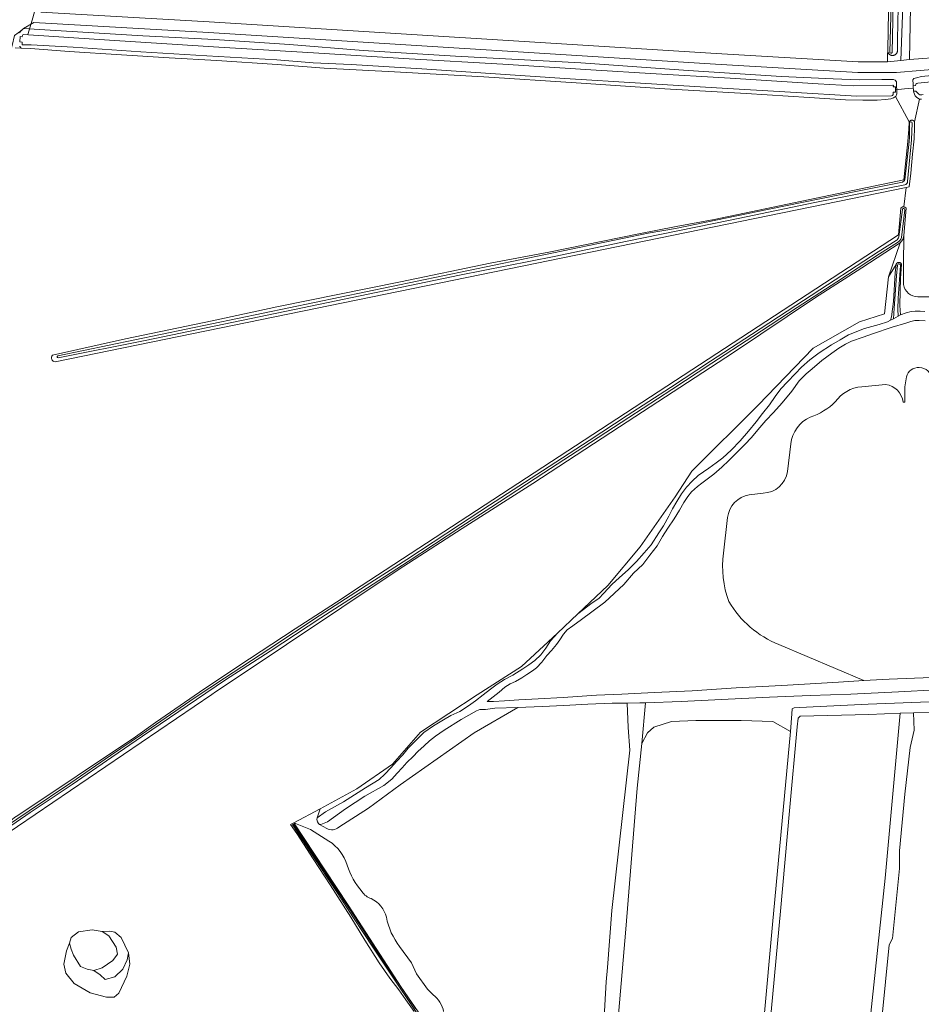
# Model space of a CAD drawing. Header units: metres. Extents: x 200031 to 204075, y 460125 to 464703.
# Tile 51 of 178: x 201356 to 201652, y 463175 to 463498. Entities that reach past the tile are written whole.
import ezdxf

# ---------------------------------------------------------------- set-up
doc = ezdxf.new("R2010")
doc.units = ezdxf.units.M
doc.header["$LTSCALE"] = 2
for name, color, linetype, lineweight in [('B-WE-GR-GRAS-GV', 253, 'Continuous', 13), ('B-WE-GR-STRUIK-GV', 253, 'Continuous', 13), ('B-WE-KW-KUNSTWERK_DUIKER-G', 253, 'Continuous', 18), ('B-WE-OG-WATER_GREPPEL-GV', 253, 'Continuous', 18), ('B-WE-OG-WATER_MEER-GV', 253, 'Continuous', 18), ('B-WE-OG-WATER_SLOOT-GV', 253, 'Continuous', 18), ('B-WE-VH-VERHARDING_BEDRIJFSVLOERPLAAT-GV', 253, 'Continuous', 18)]:
    doc.layers.add(name, color=color, linetype=linetype, lineweight=lineweight)

msp = doc.modelspace()

# ---------------------------------------------------------------- linework, layer by layer
at = {"layer": 'B-WE-GR-GRAS-GV', "flags": 128}
for points in [[(201643.484, 463536.55), (201645.244, 463530.733), (201645.617, 463527.694), (201645.898, 463523.56), (201645.999, 463517.088), (201645.729, 463507.571), (201645.317, 463496.31), (201644.867, 463484.391), (201647.622, 463484.676), (201648.681, 463536.005), (201659.396, 463560.214), (201681.489, 463616.041), (201682.415, 463617.099), (201680.148, 463615.231), (201677.396, 463613.442), (201672.758, 463602.041), (201664.708, 463582.647), (201655.81, 463562.834), (201645.802, 463538.869)], [(201779.12, 463498.037), (201784.809, 463502.799), (201801.013, 463569.747), (201795.09, 463571.12), (201779.155, 463574.862), (201748.495, 463582.058), (201748.474, 463581.97), (201747.106, 463582.307), (201744.857, 463585.482), (201737.51, 463605.33), (201686.273, 463617.184), (201684.722, 463617.543), (201682.415, 463617.099), (201681.489, 463616.041), (201659.396, 463560.214), (201648.681, 463536.005), (201647.622, 463484.676), (201659.396, 463485.602), (201742.872, 463494.333)], [(201589.318, 463356.803), (201592.202, 463359.853), (201594.982, 463363.005), (201597.507, 463366.097), (201599.561, 463368.83), (201601.781, 463371.641), (201603.715, 463374.342), (201605.562, 463376.838), (201607.685, 463379.198), (201610.194, 463381.823), (201612.31, 463383.969), (201615.087, 463386.376), (201618.086, 463388.611), (201622.17, 463391.32), (201624.974, 463392.87), (201627.724, 463394.591), (201632.886, 463396.581), (201637.77, 463397.95), (201640.492, 463398.761), (201641.455, 463399.31), (201641.783, 463400.445), (201642.456, 463405.453), (201642.989, 463414.811), (201643.317, 463417.581), (201640.758, 463413.498), (201639.471, 463401.43), (201631.264, 463398.856), (201616.139, 463390.167), (201598.118, 463371.502), (201576.396, 463349.941), (201570.925, 463341.574), (201559.447, 463325.155), (201548.881, 463312.45), (201539.077, 463303.213), (201543.776, 463306.805), (201545.932, 463308.281), (201547.58, 463310.035), (201550.193, 463312.774), (201552.753, 463315.077), (201555.528, 463317.622), (201558.263, 463320.351), (201560.808, 463323.142), (201563.05, 463325.845), (201565.645, 463329.707), (201567.098, 463331.983), (201568.867, 463335.162), (201570.092, 463337.573), (201571.518, 463340.008), (201573.026, 463342.466), (201574.673, 463344.671), (201576.486, 463346.603), (201578.472, 463348.503), (201581.954, 463350.866), (201584.365, 463352.631), (201586.567, 463354.331)], [(201532.414, 463296.936), (201529.411, 463294.107), (201520.632, 463285.999), (201506.08, 463276.729), (201487.55, 463264.479), (201478.429, 463254.056), (201466.703, 463245.978), (201454.751, 463239.399), (201453.717, 463236.41), (201456.454, 463238.384), (201462.364, 463241.707), (201469.541, 463246.278), (201474.039, 463249.036), (201475.849, 463250.763), (201477.833, 463252.817), (201479.745, 463254.937), (201481.792, 463257.055), (201483.585, 463259.222), (201485.792, 463261.577), (201488.686, 463264.364), (201491.818, 463266.614), (201495.049, 463268.532), (201497.548, 463269.922), (201500.407, 463271.283), (201503.258, 463273.126), (201505.576, 463274.71), (201508.125, 463276.685), (201510.482, 463278.604), (201512.685, 463280.204), (201515.042, 463281.696), (201517.773, 463283.133), (201521.046, 463285.221), (201523.016, 463286.531), (201524.975, 463287.988), (201526.96, 463289.852), (201528.64, 463292.013), (201530.178, 463294.335)], [(201372.666, 463195.415), (201373.253, 463197.323), (201375.567, 463199.116), (201380.053, 463199.73), (201383.358, 463199.258), (201385.883, 463199.382), (201387.54, 463199.051), (201389.566, 463197.273), (201391.986, 463192.209), (201392.364, 463188.581), (201391.457, 463184.575), (201388.81, 463179.058), (201387.297, 463177.773), (201384.801, 463177.773), (201379.431, 463179.134), (201374.137, 463182.232), (201371.49, 463185.558), (201370.809, 463188.506), (201371.639, 463192.902)], [(201372.666, 463195.415), (201371.639, 463192.902), (201370.809, 463188.506), (201371.49, 463185.558), (201374.137, 463182.232), (201379.431, 463179.134), (201384.801, 463177.773), (201387.297, 463177.773), (201388.81, 463179.058), (201391.457, 463184.575), (201392.364, 463188.581), (201391.986, 463192.209), (201391.578, 463189.951), (201390.139, 463186.876), (201387.509, 463184.447), (201384.383, 463183.554), (201382.646, 463185.042), (201380.619, 463186.517), (201378.447, 463186.895), (201376.275, 463187.791), (201373.961, 463191.519), (201373.159, 463193.454)]]:
    msp.add_lwpolyline(points, close=True, dxfattribs=at)
for points in [[(201644.054, 463504.259), (201643.895, 463497.518), (201643.784, 463490.17), (201643.705, 463487.417), (201643.697, 463487.356), (201643.684, 463487.277), (201643.667, 463487.199), (201643.646, 463487.122), (201643.621, 463487.046), (201643.592, 463486.972), (201643.56, 463486.899), (201643.524, 463486.828), (201643.484, 463486.758), (201643.442, 463486.691), (201643.395, 463486.626), (201643.346, 463486.563), (201643.293, 463486.503), (201643.238, 463486.445), (201643.18, 463486.391), (201643.119, 463486.339), (201643.055, 463486.29), (201642.989, 463486.245), (201642.921, 463486.203), (201642.851, 463486.165), (201642.78, 463486.13), (201642.706, 463486.099), (201642.631, 463486.071), (201642.555, 463486.047), (201642.478, 463486.027), (201642.399, 463486.011), (201642.32, 463485.999), (201642.241, 463485.991), (201642.161, 463485.987), (201642.081, 463485.987), (201642.002, 463485.99), (201641.922, 463485.998), (201641.843, 463486.01), (201641.765, 463486.026), (201641.687, 463486.045), (201641.611, 463486.069), (201641.536, 463486.096), (201641.462, 463486.127), (201641.39, 463486.162), (201641.32, 463486.2), (201641.252, 463486.242), (201641.186, 463486.287), (201641.122, 463486.335), (201641.061, 463486.387), (201641.003, 463486.441), (201640.947, 463486.498), (201640.894, 463486.558), (201640.845, 463486.621), (201640.798, 463486.686), (201640.755, 463486.753), (201640.715, 463486.822), (201640.679, 463486.893), (201640.646, 463486.966), (201640.617, 463487.041), (201640.592, 463487.116), (201640.571, 463487.193), (201640.553, 463487.271), (201640.54, 463487.35), (201640.53, 463487.429), (201640.508, 463486.371), (201640.459, 463483.935), (201644.867, 463484.391), (201645.317, 463496.31), (201645.729, 463507.571)], [(201363.284, 463500.118), (201418.361, 463496.979), (201584.387, 463486.66), (201630.821, 463483.882), (201639.949, 463483.882), (201640.459, 463483.935), (201640.508, 463486.371), (201640.53, 463487.429), (201640.684, 463494.725), (201640.894, 463504.781)], [(201658.961, 463481.682), (201643.409, 463480.413), (201630.717, 463480.413), (201584.176, 463483.197), (201418.155, 463493.516), (201360.97, 463496.775), (201357.641, 463494.792), (201364.609, 463494.379), (201396.683, 463492.449), (201420.08, 463491.232), (201444.702, 463489.534), (201468.855, 463487.629), (201498.999, 463485.791), (201540.05, 463483.62), (201575.154, 463481.037), (201605.804, 463479.165), (201622.691, 463478.3), (201631.33, 463478.026), (201638.609, 463478.148), (201641.165, 463478.177), (201642.407, 463478.166), (201642.983, 463477.891), (201643.388, 463477.415), (201643.463, 463476.509), (201643.5, 463474.153), (201643.546, 463473.393), (201643.14, 463472.569), (201643.083, 463472.531), (201647.574, 463464.229), (201647.575, 463464.245), (201647.578, 463464.251), (201647.606, 463464.306), (201647.636, 463464.36), (201647.671, 463464.411), (201647.708, 463464.46), (201647.749, 463464.507), (201647.793, 463464.551), (201647.839, 463464.592), (201647.888, 463464.629), (201647.939, 463464.664), (201647.993, 463464.695), (201648.048, 463464.723), (201648.105, 463464.747), (201648.163, 463464.767), (201648.223, 463464.784), (201648.283, 463464.796), (201648.345, 463464.805), (201648.406, 463464.81), (201648.468, 463464.811), (201648.53, 463464.807), (201648.591, 463464.8), (201648.652, 463464.789), (201648.712, 463464.774), (201648.771, 463464.755), (201648.828, 463464.732), (201648.884, 463464.706), (201648.938, 463464.676), (201648.99, 463464.642), (201649.04, 463464.606), (201649.087, 463464.566), (201649.132, 463464.523), (201649.174, 463464.477), (201649.213, 463464.429), (201649.248, 463464.379), (201649.28, 463464.326), (201649.309, 463464.271), (201650.922, 463471.702), (201650.356, 463472.022), (201649.94, 463472.31), (201649.557, 463472.767), (201649.058, 463473.919), (201649.024, 463474.297), (201648.862, 463476.094), (201648.813, 463476.641), (201648.734, 463478.017), (201649.139, 463478.452), (201649.905, 463478.724), (201651.591, 463479.164)], [(201356.295, 463493.432), (201356.364, 463493.541), (201356.436, 463493.648), (201356.511, 463493.752), (201356.589, 463493.854), (201356.671, 463493.954), (201356.756, 463494.051), (201356.843, 463494.145), (201356.934, 463494.236), (201357.012, 463494.31), (201354.682, 463492.526)], [(201354.889, 463488.536), (201356.833, 463488.42), (201356.824, 463488.429), (201356.737, 463488.524), (201356.653, 463488.622), (201356.572, 463488.722), (201356.494, 463488.824), (201356.42, 463488.929), (201356.348, 463489.036)], [(201367.108, 463387.866), (201390.952, 463393.252), (201419.399, 463399.099), (201440.588, 463403.713), (201481.054, 463411.933), (201510.359, 463417.999), (201529.568, 463421.598), (201559.082, 463427.612), (201571.329, 463430.009), (201583.673, 463432.348), (201645.83, 463445.277), (201647.131, 463457.822), (201647.394, 463461.88), (201647.574, 463464.229), (201643.083, 463472.531), (201642.447, 463472.108), (201641.592, 463471.815), (201639.839, 463471.542), (201637.073, 463471.377), (201632.355, 463471.346), (201626.702, 463471.521), (201614.782, 463472.217), (201594.154, 463473.525), (201567.537, 463475.021), (201538.574, 463477.013), (201508.358, 463478.959), (201479.018, 463480.619), (201456.027, 463481.826), (201440.673, 463483.082), (201420.921, 463484.299), (201405.333, 463485.275), (201389.65, 463486.211), (201372.536, 463487.267), (201359.926, 463488.235), (201356.833, 463488.42), (201354.889, 463488.536)], [(201651.615, 463471.735), (201650.922, 463471.702), (201649.309, 463464.271), (201649.326, 463462.434), (201649.141, 463458.757), (201648.692, 463453.704), (201648.088, 463447.498), (201647.571, 463443.015), (201646.528, 463442.801), (201645.76, 463436.414)], [(201355.729, 463237.187), (201394.317, 463263.006), (201400.821, 463267.625), (201415.207, 463277.618), (201427.768, 463286.011), (201446.579, 463298.362), (201461.576, 463308.008), (201465.303, 463310.501), (201644.051, 463427.25), (201644.798, 463436.012), (201645.377, 463436.45), (201645.76, 463436.414), (201646.528, 463442.801), (201367.931, 463385.718)], [(201645.76, 463436.414), (201646.143, 463436.377), (201646.62, 463435.972), (201645.864, 463427.095), (201645.691, 463417.572), (201645.686, 463413.227), (201645.714, 463411.002)], [(201645.714, 463411.002), (201645.686, 463413.227), (201645.691, 463417.572), (201645.864, 463427.095), (201645.538, 463425.736), (201644.567, 463424.633), (201640.758, 463413.498), (201643.317, 463417.581), (201643.332, 463417.639), (201643.351, 463417.696), (201643.374, 463417.751), (201643.4, 463417.805), (201643.43, 463417.857), (201643.464, 463417.906), (201643.501, 463417.954), (201643.54, 463417.999), (201643.583, 463418.041), (201643.628, 463418.08), (201643.676, 463418.116), (201643.726, 463418.149), (201643.779, 463418.178), (201643.833, 463418.204), (201643.888, 463418.226), (201643.945, 463418.245), (201644.004, 463418.259), (201644.063, 463418.27), (201644.122, 463418.277), (201644.182, 463418.279), (201644.242, 463418.278), (201644.302, 463418.273), (201644.361, 463418.264), (201644.419, 463418.25), (201644.477, 463418.233), (201644.533, 463418.213), (201644.588, 463418.188), (201644.641, 463418.16), (201644.692, 463418.128), (201644.74, 463418.093), (201644.787, 463418.055), (201644.83, 463418.014), (201644.871, 463417.97), (201644.909, 463417.924), (201644.944, 463417.875), (201644.975, 463417.824), (201645.003, 463417.771), (201645.027, 463417.716), (201645.047, 463417.659), (201645.064, 463417.602), (201645.077, 463417.543), (201645.077, 463417.54), (201644.716, 463413.078), (201644.586, 463408.88), (201644.477, 463404.145), (201644.726, 463401.075), (201646.529, 463401.728), (201648.206, 463402.165), (201649.478, 463402.321), (201651.124, 463402.322), (201652.694, 463402.194)], [(201485.538, 463173.105), (201482.817, 463176.907), (201480.507, 463180.12), (201477.506, 463183.93), (201474.022, 463189.01), (201469.32, 463196.417), (201464.784, 463203.907), (201458.01, 463214.527), (201452.397, 463222.991), (201447.072, 463231.318), (201445.058, 463234.216), (201446.08, 463234.763), (201454.751, 463239.399), (201466.703, 463245.978), (201478.429, 463254.056), (201487.55, 463264.479), (201506.08, 463276.729), (201520.632, 463285.999), (201529.411, 463294.107), (201532.414, 463296.936), (201539.077, 463303.213), (201548.881, 463312.45), (201559.447, 463325.155), (201570.925, 463341.574), (201576.396, 463349.941), (201598.118, 463371.502), (201616.139, 463390.167), (201631.264, 463398.856), (201639.471, 463401.43), (201640.758, 463413.498), (201644.567, 463424.633), (201632.091, 463416.504), (201616.618, 463406.54), (201590.024, 463388.747), (201552.695, 463364.471), (201524.36, 463345.902), (201501.247, 463331.201), (201480.253, 463317.637), (201425.271, 463280.895), (201420.479, 463277.642), (201419.211, 463276.781), (201280.375, 463182.521)], [(201660.721, 463406.966), (201650.403, 463406.966)], [(201650.403, 463406.966), (201660.721, 463406.966)], [(201652.83, 463399.096), (201650.789, 463399.255), (201649.462, 463399.209), (201648.101, 463398.918), (201646.444, 463398.351), (201641.956, 463397.017), (201635.527, 463394.845), (201632.517, 463393.778), (201628.718, 463392.503), (201626.691, 463391.459), (201624.546, 463390.169), (201622.186, 463388.59), (201618.945, 463386.145), (201615.848, 463383.45), (201613.884, 463381.796), (201611.598, 463379.453), (201609.195, 463376.074), (201605.926, 463372.249), (201603.103, 463369.148), (201600.668, 463366.461), (201598.029, 463363.409), (201595.896, 463360.96), (201593.804, 463358.683), (201591.278, 463356.158), (201588.531, 463353.43), (201586.212, 463351.277), (201583.647, 463348.973), (201581.837, 463347.58), (201579.688, 463345.978), (201578.227, 463344.865), (201576.277, 463343.11), (201575.074, 463341.677), (201573.816, 463339.644), (201572.35, 463337.103), (201570.612, 463334.276), (201568.589, 463331.275), (201566.85, 463328.513), (201565.07, 463325.501), (201562.697, 463322.377), (201560.316, 463319.415), (201557.353, 463316.51), (201554.162, 463312.821), (201547.959, 463307.014), (201543.683, 463303.845), (201540.308, 463301.366), (201537.486, 463299.329), (201535.592, 463297.951), (201534.429, 463296.613), (201533.215, 463294.683), (201532.132, 463293.182), (201530.411, 463291.244), (201528.909, 463289.53), (201527.264, 463287.393), (201525.59, 463285.589), (201524.286, 463284.593), (201522.406, 463283.404), (201520.714, 463282.266), (201518.641, 463281.095), (201516.949, 463280.302), (201515.206, 463279.193), (201513.348, 463277.55), (201511.341, 463276.014), (201509.373, 463274.524), (201511.506, 463274.548), (201515.057, 463274.733), (201519.737, 463275.073), (201526.1, 463275.376), (201534.229, 463275.819), (201545.212, 463276.58), (201553.492, 463276.927), (201564.04, 463277.458), (201576.482, 463278.045), (201590.879, 463278.97), (201605.874, 463279.776), (201624.47, 463280.9), (201632.717, 463281.391), (201604.893, 463293.174)], [(201604.893, 463293.174), (201632.717, 463281.391), (201640.964, 463281.882), (201654.881, 463282.412), (201668.159, 463283.39), (201676.511, 463283.819), (201685.927, 463285.875), (201689.631, 463292.886), (201697.568, 463307.57), (201706.791, 463320.877), (201706.832, 463320.95), (201706.913, 463321.092), (201706.972, 463321.19), (201728.484, 463355.586), (201728.525, 463355.592), (201731.7, 463358.9), (201737.256, 463367.764), (201743.871, 463375.304), (201749.579, 463371.771), (201762.372, 463393.866)], [(201645.563, 463372.495), (201646.185, 463372.495), (201646.185, 463377.476), (201646.65, 463380.767)], [(201646.65, 463380.767), (201646.185, 463377.476), (201646.185, 463372.495), (201645.563, 463372.495)], [(201632.037, 463377.533), (201639.857, 463378.272)], [(201639.857, 463378.272), (201632.037, 463377.533)], [(201607.704, 463349.794), (201608.811, 463358.895)], [(201608.811, 463358.895), (201607.704, 463349.794)], [(201595.201, 463342.187), (201599.749, 463342.708)], [(201599.749, 463342.708), (201595.201, 463342.187)], [(201586.744, 463323.087), (201588.094, 463334.724)], [(201588.094, 463334.724), (201586.744, 463323.087)], [(201656.39, 463278.379), (201644.108, 463277.727), (201628.504, 463276.912), (201615.187, 463276.438), (201601.843, 463275.98), (201588.33, 463275.315), (201572.922, 463274.513), (201561.206, 463274.125), (201560.04, 463260.749), (201561.892, 463264.321), (201564.008, 463266.173), (201569.697, 463268.025), (201577.767, 463268.29), (201592.583, 463268.29), (201602.902, 463268.025), (201608.657, 463264.664), (201609.195, 463270.47), (201609.241, 463272.175), (201609.865, 463272.417), (201611.635, 463272.516), (201634.173, 463273.608), (201662.75, 463274.776)], [(201460.879, 463233.415), (201470.526, 463239.613), (201480.959, 463247.213), (201505.128, 463264.282), (201519.422, 463272.577), (201519.427, 463272.58), (201511.937, 463272.312), (201508.853, 463271.955), (201506.971, 463271.926), (201505.94, 463271.515), (201500.891, 463268.669), (201495.265, 463265.145), (201492.487, 463263.145), (201490.549, 463261.598), (201488.722, 463260.033), (201486.681, 463258.182), (201485.15, 463256.516), (201483.148, 463254.59), (201481.541, 463252.817), (201479.899, 463251.03), (201478.177, 463249.138), (201475.543, 463247.023), (201469.387, 463243.573), (201462.973, 463239.377), (201457.089, 463235.19), (201454.917, 463234.213), (201454.558, 463234.254)], [(201547.067, 463159.792), (201548.39, 463182.81), (201548.787, 463187.441), (201550.242, 463206.094), (201556.063, 463258.613), (201555.534, 463266.022), (201555.238, 463274.02), (201550.355, 463273.966), (201542.364, 463273.605), (201534.547, 463273.17), (201527.366, 463272.837), (201519.422, 463272.577), (201505.128, 463264.282), (201480.959, 463247.213), (201470.526, 463239.613), (201460.879, 463233.415)], [(201644.632, 463270.69), (201634.3, 463270.304), (201611.923, 463269.677), (201611.239, 463269.019), (201610.877, 463266.245), (201608.408, 463238.72), (201605.48, 463205.897), (201601.991, 463168.287), (201600.687, 463153.008), (201606.939, 463144.441)], [(201660.556, 463271.285), (201649.003, 463270.853), (201649.198, 463265.103), (201647.875, 463259.415), (201646.155, 463244.201), (201644.435, 463225.68), (201644.435, 463219.859), (201642.088, 463196.988), (201640.996, 463194.856), (201638.615, 463170.647), (201635.175, 463142.998), (201631.074, 463106.485), (201629.751, 463092.992), (201627.238, 463068.385), (201622.078, 463022.348), (201620.226, 463023.406), (201621.681, 463041.133), (201624.988, 463075.132), (201628.428, 463107.941), (201634.646, 463169.456), (201639.673, 463216.684), (201644.632, 463270.69)], [(201597.3, 463140.096), (201602.802, 463201.521), (201608.657, 463264.664), (201602.902, 463268.025), (201592.583, 463268.29), (201577.767, 463268.29), (201569.697, 463268.025), (201564.008, 463266.173), (201561.892, 463264.321), (201560.04, 463260.749), (201558.452, 463246.197), (201554.748, 463200.027), (201551.573, 463161.927)], [(201454.558, 463234.254), (201454.228, 463234.64), (201453.805, 463235.134), (201453.675, 463235.902), (201453.717, 463236.41), (201454.751, 463239.399), (201446.08, 463234.763), (201451.521, 463232.579), (201457.596, 463228.851)], [(201457.596, 463228.851), (201451.521, 463232.579), (201446.08, 463234.763), (201456.275, 463219.472), (201463.87, 463207.855), (201481.294, 463181.049), (201496.931, 463158.264), (201510.333, 463136.372), (201526.417, 463111.354), (201531.778, 463102.865), (201549.649, 463076.059), (201554.116, 463068.911), (201563.945, 463059.081), (201571.987, 463052.827), (201578.689, 463045.679), (201602.814, 463019.32), (201617.111, 463004.13), (201634.088, 462986.938), (201642.13, 462978.451), (201652.852, 462968.175)], [(201454.558, 463234.254), (201456.876, 463232.936)], [(201456.876, 463232.936), (201454.558, 463234.254)], [(201491.764, 463178.478), (201489.817, 463180.325), (201486.259, 463185.362), (201484.615, 463189.022), (201480.721, 463194.295)], [(201480.721, 463194.295), (201484.615, 463189.022), (201486.259, 463185.362), (201489.817, 463180.325), (201491.764, 463178.478)]]:
    msp.add_lwpolyline(points, dxfattribs=at)
at = {"layer": 'B-WE-GR-GRAS-GV'}
for points in [[(201650.403, 463406.966, -0.3636806), (201645.714, 463411.002)], [(201645.714, 463411.002, 0.3636806), (201650.403, 463406.966)], [(201367.931, 463385.718, -0.6521119), (201367.108, 463387.866)], [(201646.65, 463380.767, -0.3622529), (201650.879, 463383.823)], [(201650.879, 463383.823, 0.3622529), (201646.65, 463380.767)], [(201650.879, 463383.823, -0.418506), (201654.873, 463379.927)], [(201654.873, 463379.927, 0.418506), (201650.879, 463383.823)], [(201623.378, 463372.563, -0.2323681), (201632.037, 463377.533)], [(201632.037, 463377.533, 0.2323681), (201623.378, 463372.563)], [(201639.857, 463378.272, -0.353479), (201645.563, 463372.495)], [(201645.563, 463372.495, 0.353479), (201639.857, 463378.272)], [(201615.188, 463367.626, 0.1112786), (201623.378, 463372.563)], [(201623.378, 463372.563, -0.1112786), (201615.188, 463367.626)], [(201608.811, 463358.895, -0.2618642), (201615.188, 463367.626)], [(201615.188, 463367.626, 0.2618642), (201608.811, 463358.895)], [(201599.749, 463342.708, 0.3634775), (201607.704, 463349.794)], [(201607.704, 463349.794, -0.3634775), (201599.749, 463342.708)], [(201588.094, 463334.724, -0.3327377), (201595.201, 463342.187)], [(201595.201, 463342.187, 0.3327377), (201588.094, 463334.724)], [(201588.506, 463307.278, -0.1201794), (201586.744, 463323.087)], [(201586.744, 463323.087, 0.1201794), (201588.506, 463307.278)], [(201604.893, 463293.174, -0.1639468), (201588.506, 463307.278)], [(201588.506, 463307.278, 0.1639468), (201604.893, 463293.174)], [(201456.876, 463232.936, 0.3025258), (201460.879, 463233.415)], [(201460.879, 463233.415, -0.3025258), (201456.876, 463232.936)], [(201463.604, 463220.993, 0.1673012), (201457.596, 463228.851)], [(201457.596, 463228.851, -0.1673012), (201463.604, 463220.993)], [(201468.471, 463212.261, -0.1084597), (201463.604, 463220.993)], [(201463.604, 463220.993, 0.1084597), (201468.471, 463212.261)], [(201471.391, 463210.011, -0.1752563), (201468.471, 463212.261)], [(201468.471, 463212.261, 0.1752563), (201471.391, 463210.011)], [(201476.392, 463203.899, 0.2295507), (201471.391, 463210.011)], [(201471.391, 463210.011, -0.2295507), (201476.392, 463203.899)], [(201480.721, 463194.295, -0.1125861), (201476.392, 463203.899)], [(201476.392, 463203.899, 0.1125861), (201480.721, 463194.295)], [(201495.153, 463173.037, 0.1784763), (201491.764, 463178.478)], [(201491.764, 463178.478, -0.1784763), (201495.153, 463173.037)]]:
    msp.add_lwpolyline(points, format="xyb", dxfattribs=at)
at = {"layer": 'B-WE-GR-STRUIK-GV', "flags": 128}
msp.add_lwpolyline([(201383.358, 463199.258), (201385.53, 463197.795), (201387.938, 463194.161), (201388.363, 463191.849), (201386.852, 463189.726), (201383.405, 463187.367), (201380.619, 463186.517), (201382.646, 463185.042), (201384.383, 463183.554), (201387.509, 463184.447), (201390.139, 463186.876), (201391.578, 463189.951), (201391.986, 463192.209), (201389.566, 463197.273), (201387.54, 463199.051), (201385.883, 463199.382)], close=True, dxfattribs=at)
at = {"layer": 'B-WE-KW-KUNSTWERK_DUIKER-G', "flags": 128}
for points in [[(201361.786, 463502.238), (201360.404, 463497.539), (201359.021, 463492.839)], [(201643.194, 463474.767), (201646.05, 463475.04), (201648.906, 463475.313)]]:
    msp.add_lwpolyline(points, dxfattribs=at)
at = {"layer": 'B-WE-OG-WATER_GREPPEL-GV', "flags": 128}
for points in [[(201647.627, 463463.835), (201647.71, 463459.186), (201647.611, 463457.882), (201646.14, 463445.306)], [(201647.008, 463444.744), (201648.316, 463458.433), (201648.519, 463463.828)], [(201645.359, 463444.55), (201630.691, 463441.531), (201601.198, 463435.613), (201571.071, 463429.397), (201562.057, 463427.852), (201368.815, 463387.656)], [(201368.947, 463387.019), (201397.415, 463392.732), (201448.888, 463403.38), (201500.364, 463414.043), (201531.282, 463420.243), (201555.199, 463425.172), (201588.943, 463432.042), (201616.718, 463437.822), (201646.135, 463443.699)], [(201652.694, 463402.194), (201651.124, 463402.322), (201649.478, 463402.321), (201648.206, 463402.165), (201646.529, 463401.728), (201644.726, 463401.075), (201643.972, 463400.668), (201642.431, 463399.837), (201641.455, 463399.31), (201640.492, 463398.761), (201637.77, 463397.95), (201632.886, 463396.581), (201627.724, 463394.591), (201624.974, 463392.87), (201622.17, 463391.32), (201618.086, 463388.611), (201615.087, 463386.376), (201612.31, 463383.969), (201610.194, 463381.823), (201607.685, 463379.198), (201605.562, 463376.838), (201603.715, 463374.342), (201601.781, 463371.641), (201599.561, 463368.83), (201597.507, 463366.097), (201594.982, 463363.005), (201592.202, 463359.853), (201589.318, 463356.803), (201586.567, 463354.331), (201584.365, 463352.631), (201581.954, 463350.866), (201578.472, 463348.503), (201576.486, 463346.603), (201574.673, 463344.671), (201573.026, 463342.466), (201571.518, 463340.008), (201570.092, 463337.573), (201568.867, 463335.162), (201567.098, 463331.983), (201565.645, 463329.707), (201563.05, 463325.845), (201560.808, 463323.142), (201558.263, 463320.351), (201555.528, 463317.622), (201552.753, 463315.077), (201550.193, 463312.774), (201547.58, 463310.035), (201545.932, 463308.281), (201543.776, 463306.805), (201539.077, 463303.213), (201532.414, 463296.936), (201530.178, 463294.335), (201528.64, 463292.013), (201526.96, 463289.852), (201524.975, 463287.988), (201523.016, 463286.531), (201521.046, 463285.221), (201517.773, 463283.133), (201515.042, 463281.696), (201512.685, 463280.204), (201510.482, 463278.604), (201508.125, 463276.685), (201505.576, 463274.71), (201503.258, 463273.126), (201500.407, 463271.283), (201497.548, 463269.922), (201495.049, 463268.532), (201491.818, 463266.614), (201488.686, 463264.364), (201485.792, 463261.577), (201483.585, 463259.222), (201481.792, 463257.055), (201479.745, 463254.937), (201477.833, 463252.817), (201475.849, 463250.763), (201474.039, 463249.036), (201469.541, 463246.278), (201462.364, 463241.707), (201456.454, 463238.384), (201453.717, 463236.41), (201453.675, 463235.902), (201453.805, 463235.134), (201454.228, 463234.64), (201454.558, 463234.254), (201454.917, 463234.213), (201457.089, 463235.19), (201462.973, 463239.377), (201469.387, 463243.573), (201475.543, 463247.023), (201478.177, 463249.138), (201479.899, 463251.03), (201481.541, 463252.817), (201483.148, 463254.59), (201485.15, 463256.516), (201486.681, 463258.182), (201488.722, 463260.033), (201490.549, 463261.598), (201492.487, 463263.145), (201495.265, 463265.145), (201500.891, 463268.669), (201505.94, 463271.515), (201506.971, 463271.926), (201508.853, 463271.955), (201511.937, 463272.312), (201519.427, 463272.58), (201519.422, 463272.577), (201527.366, 463272.837), (201534.547, 463273.17), (201542.364, 463273.605), (201550.355, 463273.966), (201555.238, 463274.02), (201559.385, 463274.065), (201561.206, 463274.125), (201572.922, 463274.513), (201588.33, 463275.315), (201601.843, 463275.98), (201615.187, 463276.438), (201628.504, 463276.912), (201644.108, 463277.727), (201656.39, 463278.379)], [(201654.881, 463282.412), (201640.964, 463281.882), (201632.717, 463281.391), (201624.47, 463280.9), (201605.874, 463279.776), (201590.879, 463278.97), (201576.482, 463278.045), (201564.04, 463277.458), (201553.492, 463276.927), (201545.212, 463276.58), (201534.229, 463275.819), (201526.1, 463275.376), (201519.737, 463275.073), (201515.057, 463274.733), (201511.506, 463274.548), (201509.373, 463274.524), (201511.341, 463276.014), (201513.348, 463277.55), (201515.206, 463279.193), (201516.949, 463280.302), (201518.641, 463281.095), (201520.714, 463282.266), (201522.406, 463283.404), (201524.286, 463284.593), (201525.59, 463285.589), (201527.264, 463287.393), (201528.909, 463289.53), (201530.411, 463291.244), (201532.132, 463293.182), (201533.215, 463294.683), (201534.429, 463296.613), (201535.592, 463297.951), (201537.486, 463299.329), (201540.308, 463301.366), (201543.683, 463303.845), (201547.959, 463307.014), (201554.162, 463312.821), (201557.353, 463316.51), (201560.316, 463319.415), (201562.697, 463322.377), (201565.07, 463325.501), (201566.85, 463328.513), (201568.589, 463331.275), (201570.612, 463334.276), (201572.35, 463337.103), (201573.816, 463339.644), (201575.074, 463341.677), (201576.277, 463343.11), (201578.227, 463344.865), (201579.688, 463345.978), (201581.837, 463347.58), (201583.647, 463348.973), (201586.212, 463351.277), (201588.531, 463353.43), (201591.278, 463356.158), (201593.804, 463358.683), (201595.896, 463360.96), (201598.029, 463363.409), (201600.668, 463366.461), (201603.103, 463369.148), (201605.926, 463372.249), (201609.195, 463376.074), (201611.598, 463379.453), (201613.884, 463381.796), (201615.848, 463383.45), (201618.945, 463386.145), (201622.186, 463388.59), (201624.546, 463390.169), (201626.691, 463391.459), (201628.718, 463392.503), (201632.517, 463393.778), (201635.527, 463394.845), (201641.956, 463397.017), (201646.444, 463398.351), (201648.101, 463398.918), (201649.462, 463399.209), (201650.789, 463399.255), (201652.83, 463399.096)], [(201662.75, 463274.776), (201634.173, 463273.608), (201611.635, 463272.516), (201609.865, 463272.417), (201609.241, 463272.175), (201609.195, 463270.47), (201608.657, 463264.664), (201602.802, 463201.521), (201597.3, 463140.096)], [(201601.991, 463168.287), (201605.48, 463205.897), (201608.408, 463238.72), (201610.877, 463266.245), (201611.239, 463269.019), (201611.923, 463269.677), (201634.3, 463270.304), (201644.632, 463270.69), (201649.003, 463270.853), (201660.556, 463271.285)]]:
    msp.add_lwpolyline(points, dxfattribs=at)
at = {"layer": 'B-WE-OG-WATER_GREPPEL-GV'}
for points in [[(201648.519, 463463.828, 0.954072), (201647.627, 463463.835)], [(201646.14, 463445.306, -0.1736412), (201645.359, 463444.55)], [(201646.135, 463443.699, 0.407992), (201647.008, 463444.744)], [(201368.815, 463387.656, 0.823366), (201368.947, 463387.019)]]:
    msp.add_lwpolyline(points, format="xyb", dxfattribs=at)
at = {"layer": 'B-WE-OG-WATER_GREPPEL-GV', "flags": 128}
for points in [[(201555.238, 463274.02), (201555.534, 463266.022), (201556.063, 463258.613), (201550.242, 463206.094), (201548.787, 463187.441), (201548.39, 463182.81), (201547.067, 463159.792), (201544.695, 463139.667), (201549.801, 463138.759), (201551.573, 463161.927), (201554.748, 463200.027), (201558.452, 463246.197), (201560.04, 463260.749), (201561.206, 463274.125), (201559.385, 463274.065)], [(201644.632, 463270.69), (201639.673, 463216.684), (201634.646, 463169.456), (201628.428, 463107.941), (201624.988, 463075.132), (201621.681, 463041.133), (201620.226, 463023.406), (201622.078, 463022.348), (201627.238, 463068.385), (201629.751, 463092.992), (201631.074, 463106.485), (201635.175, 463142.998), (201638.615, 463170.647), (201640.996, 463194.856), (201642.088, 463196.988), (201644.435, 463219.859), (201644.435, 463225.68), (201646.155, 463244.201), (201647.875, 463259.415), (201649.198, 463265.103), (201649.003, 463270.853)]]:
    msp.add_lwpolyline(points, close=True, dxfattribs=at)
at = {"layer": 'B-WE-OG-WATER_MEER-GV', "flags": 128}
msp.add_lwpolyline([(201372.666, 463195.415), (201373.159, 463193.454), (201373.961, 463191.519), (201376.275, 463187.791), (201378.447, 463186.895), (201380.619, 463186.517), (201383.405, 463187.367), (201386.852, 463189.726), (201388.363, 463191.849), (201387.938, 463194.161), (201385.53, 463197.795), (201383.358, 463199.258), (201380.053, 463199.73), (201375.567, 463199.116), (201373.253, 463197.323)], close=True, dxfattribs=at)
at = {"layer": 'B-WE-OG-WATER_SLOOT-GV', "flags": 128}
for points in [[(201641.18, 463487.103), (201641.783, 463506.749), (201641.995, 463526.053)], [(201641.995, 463526.053), (201641.783, 463506.749), (201641.18, 463487.103)], [(201641.939, 463487.016), (201642.188, 463497.604), (201642.333, 463508.845), (201642.701, 463526.03)], [(201642.701, 463526.03), (201642.333, 463508.845), (201642.188, 463497.604)], [(201640.894, 463504.781), (201640.684, 463494.725), (201640.53, 463487.429), (201640.54, 463487.35), (201640.553, 463487.271), (201640.571, 463487.193), (201640.592, 463487.116), (201640.617, 463487.041), (201640.646, 463486.966), (201640.679, 463486.893), (201640.715, 463486.822), (201640.755, 463486.753), (201640.798, 463486.686), (201640.845, 463486.621), (201640.894, 463486.558), (201640.947, 463486.498), (201641.003, 463486.441), (201641.061, 463486.387), (201641.122, 463486.335), (201641.186, 463486.287), (201641.252, 463486.242), (201641.32, 463486.2), (201641.39, 463486.162), (201641.462, 463486.127), (201641.536, 463486.096), (201641.611, 463486.069), (201641.687, 463486.045), (201641.765, 463486.026), (201641.843, 463486.01), (201641.922, 463485.998), (201642.002, 463485.99), (201642.081, 463485.987), (201642.161, 463485.987), (201642.241, 463485.991), (201642.32, 463485.999), (201642.399, 463486.011), (201642.478, 463486.027), (201642.555, 463486.047), (201642.631, 463486.071), (201642.706, 463486.099), (201642.78, 463486.13), (201642.851, 463486.165), (201642.921, 463486.203), (201642.989, 463486.245), (201643.055, 463486.29), (201643.119, 463486.339), (201643.18, 463486.391), (201643.238, 463486.445), (201643.293, 463486.503), (201643.346, 463486.563), (201643.395, 463486.626), (201643.442, 463486.691), (201643.484, 463486.758), (201643.524, 463486.828), (201643.56, 463486.899), (201643.592, 463486.972), (201643.621, 463487.046), (201643.646, 463487.122), (201643.667, 463487.199), (201643.684, 463487.277), (201643.697, 463487.356), (201643.705, 463487.417), (201643.784, 463490.17), (201643.895, 463497.518), (201644.054, 463504.259)], [(201821.52, 463498.169), (201816.63, 463497.323), (201806.948, 463495.642), (201795.994, 463494.242), (201779.557, 463492.409), (201761.051, 463490.586), (201741.385, 463488.517), (201720.021, 463486.123), (201701.586, 463484.185), (201678.079, 463481.877), (201660.685, 463480.005), (201651.591, 463479.164), (201649.905, 463478.724), (201649.139, 463478.452), (201648.734, 463478.017), (201648.813, 463476.641), (201648.862, 463476.094), (201649.605, 463476.155), (201649.762, 463476.557)], [(201356.348, 463489.036), (201356.42, 463488.929), (201356.494, 463488.824), (201356.572, 463488.722), (201356.653, 463488.622), (201356.737, 463488.524), (201356.824, 463488.429), (201356.833, 463488.42), (201359.926, 463488.235), (201372.536, 463487.267), (201389.65, 463486.211), (201405.333, 463485.275), (201420.921, 463484.299), (201440.673, 463483.082), (201456.027, 463481.826), (201479.018, 463480.619), (201508.358, 463478.959), (201538.574, 463477.013), (201567.537, 463475.021), (201594.154, 463473.525), (201614.782, 463472.217), (201626.702, 463471.521), (201632.355, 463471.346), (201637.073, 463471.377), (201639.839, 463471.542), (201641.592, 463471.815), (201642.447, 463472.108), (201643.083, 463472.531), (201643.14, 463472.569), (201643.546, 463473.393), (201643.5, 463474.153), (201643.463, 463476.509), (201643.388, 463477.415), (201642.983, 463477.891), (201642.407, 463478.166), (201641.165, 463478.177), (201638.609, 463478.148), (201631.33, 463478.026), (201622.691, 463478.3), (201605.804, 463479.165), (201575.154, 463481.037), (201540.05, 463483.62), (201498.999, 463485.791), (201468.855, 463487.629), (201444.702, 463489.534), (201420.08, 463491.232), (201396.683, 463492.449), (201364.609, 463494.379), (201357.641, 463494.792), (201357.533, 463494.722), (201357.427, 463494.649), (201357.323, 463494.573), (201357.222, 463494.493), (201357.123, 463494.411), (201357.027, 463494.325), (201357.012, 463494.31), (201356.934, 463494.236), (201356.843, 463494.145), (201356.756, 463494.051), (201356.671, 463493.954), (201356.589, 463493.854), (201356.511, 463493.752), (201356.436, 463493.648), (201356.364, 463493.541), (201356.295, 463493.432)], [(201642.188, 463497.604), (201641.939, 463487.016)], [(201650.406, 463476.924), (201660.213, 463477.877), (201679.026, 463479.826), (201704.61, 463482.597), (201728.341, 463485.205), (201752.14, 463487.76), (201780.059, 463490.594), (201801.225, 463492.913), (201810.631, 463494.124), (201814.223, 463494.637), (201820.847, 463495.752), (201824.836, 463496.149)], [(201824.836, 463496.149), (201820.847, 463495.752), (201814.223, 463494.637), (201810.631, 463494.124), (201801.225, 463492.913), (201780.059, 463490.594), (201752.14, 463487.76), (201728.341, 463485.205), (201704.61, 463482.597), (201679.026, 463479.826), (201660.213, 463477.877), (201650.406, 463476.924)], [(201357.113, 463489.751), (201357.149, 463490.368), (201356.387, 463490.421), (201356.559, 463492.172), (201357.208, 463492.135), (201357.253, 463492.513)], [(201357.253, 463492.513), (201357.208, 463492.135), (201356.559, 463492.172), (201356.387, 463490.421), (201357.149, 463490.368), (201357.113, 463489.751)], [(201357.582, 463492.806), (201382.326, 463491.236), (201421.496, 463488.678), (201452.494, 463486.877), (201483.908, 463484.932), (201514.524, 463483.144), (201545.112, 463481.18), (201562.899, 463480.088), (201588.934, 463478.516), (201617.755, 463476.69), (201629.258, 463476.078), (201642.185, 463476.242)], [(201642.185, 463476.242), (201629.258, 463476.078), (201617.755, 463476.69), (201588.934, 463478.516), (201562.899, 463480.088), (201545.112, 463481.18), (201514.524, 463483.144), (201483.908, 463484.932), (201452.494, 463486.877), (201421.496, 463488.678), (201382.326, 463491.236), (201357.582, 463492.806)], [(201452.457, 463483.574), (201440.509, 463484.585), (201417.601, 463485.92), (201396.029, 463487.157), (201373.823, 463488.716), (201360.092, 463489.47), (201357.622, 463489.474)], [(201357.622, 463489.474), (201360.092, 463489.47), (201373.823, 463488.716), (201396.029, 463487.157), (201417.601, 463485.92), (201440.509, 463484.585), (201452.457, 463483.574), (201464.834, 463482.992), (201488.033, 463481.606), (201510.484, 463480.146), (201534.848, 463478.501), (201559.619, 463476.959), (201584.442, 463475.39), (201608.689, 463473.936), (201630.46, 463472.684), (201641.818, 463472.803)], [(201641.818, 463472.803), (201630.46, 463472.684), (201608.689, 463473.936), (201584.442, 463475.39), (201559.619, 463476.959), (201534.848, 463478.501), (201510.484, 463480.146), (201488.033, 463481.606), (201464.834, 463482.992), (201452.457, 463483.574)], [(201642.376, 463476.03), (201642.364, 463475.744), (201643.062, 463475.73), (201643.068, 463474.026), (201642.319, 463473.989), (201642.327, 463473.24)], [(201642.327, 463473.24), (201642.319, 463473.989), (201643.068, 463474.026), (201643.062, 463475.73), (201642.364, 463475.744), (201642.376, 463476.03)], [(201649.762, 463476.557), (201649.605, 463476.155), (201648.862, 463476.094), (201649.024, 463474.297)], [(201650.683, 463473.293), (201649.719, 463474.308), (201649.024, 463474.297), (201649.058, 463473.919), (201649.557, 463472.767), (201649.94, 463472.31), (201650.356, 463472.022), (201650.922, 463471.702), (201651.615, 463471.735)], [(201649.024, 463474.297), (201649.719, 463474.308), (201650.683, 463473.293)], [(201367.931, 463385.718), (201646.528, 463442.801), (201647.571, 463443.015), (201648.088, 463447.498), (201648.692, 463453.704), (201649.141, 463458.757), (201649.326, 463462.434), (201649.309, 463464.271), (201649.28, 463464.326), (201649.248, 463464.379), (201649.213, 463464.429), (201649.174, 463464.477), (201649.132, 463464.523), (201649.087, 463464.566), (201649.04, 463464.606), (201648.99, 463464.642), (201648.938, 463464.676), (201648.884, 463464.706), (201648.828, 463464.732), (201648.771, 463464.755), (201648.712, 463464.774), (201648.652, 463464.789), (201648.591, 463464.8), (201648.53, 463464.807), (201648.468, 463464.811), (201648.406, 463464.81), (201648.345, 463464.805), (201648.283, 463464.796), (201648.223, 463464.784), (201648.163, 463464.767), (201648.105, 463464.747), (201648.048, 463464.723), (201647.993, 463464.695), (201647.939, 463464.664), (201647.888, 463464.629), (201647.839, 463464.592), (201647.793, 463464.551), (201647.749, 463464.507), (201647.708, 463464.46), (201647.671, 463464.411), (201647.636, 463464.36), (201647.606, 463464.306), (201647.578, 463464.251), (201647.575, 463464.245), (201647.574, 463464.229), (201647.394, 463461.88), (201647.131, 463457.822), (201645.83, 463445.277), (201583.673, 463432.348), (201571.329, 463430.009), (201559.082, 463427.612), (201529.568, 463421.598), (201510.359, 463417.999), (201481.054, 463411.933), (201440.588, 463403.713), (201419.399, 463399.099), (201390.952, 463393.252), (201367.108, 463387.866)], [(201646.14, 463445.306), (201647.611, 463457.882), (201647.71, 463459.186), (201647.627, 463463.835)], [(201648.519, 463463.828), (201648.316, 463458.433), (201647.008, 463444.744)], [(201368.815, 463387.656), (201562.057, 463427.852), (201571.071, 463429.397), (201601.198, 463435.613), (201630.691, 463441.531), (201645.359, 463444.55)], [(201646.135, 463443.699), (201616.718, 463437.822), (201588.943, 463432.042), (201555.199, 463425.172), (201531.282, 463420.243), (201500.364, 463414.043), (201448.888, 463403.38), (201397.415, 463392.732), (201368.947, 463387.019)], [(201280.375, 463182.521), (201419.211, 463276.781), (201420.479, 463277.642), (201425.271, 463280.895), (201480.253, 463317.637), (201501.247, 463331.201), (201524.36, 463345.902), (201552.695, 463364.471), (201590.024, 463388.747), (201616.618, 463406.54), (201632.091, 463416.504), (201644.567, 463424.633), (201645.538, 463425.736), (201645.864, 463427.095), (201646.62, 463435.972), (201646.143, 463436.377), (201645.76, 463436.414), (201645.377, 463436.45), (201644.798, 463436.012), (201644.051, 463427.25), (201465.303, 463310.501), (201461.576, 463308.008), (201446.579, 463298.362), (201427.768, 463286.011), (201415.207, 463277.618), (201400.821, 463267.625), (201394.317, 463263.006)], [(201644.202, 463426.606), (201645.335, 463435.616)], [(201645.335, 463435.616), (201644.202, 463426.606)], [(201646.161, 463435.512), (201645.021, 463426.445)], [(201645.021, 463426.445), (201646.161, 463435.512)], [(201346.911, 463230.281), (201359.442, 463238.752), (201373.131, 463247.923), (201386.108, 463256.895), (201396.203, 463263.723), (201413.841, 463275.781), (201423.353, 463282.159), (201437.896, 463291.673), (201454.446, 463302.611), (201469.741, 463312.457), (201483.099, 463321.061), (201500.327, 463332.342), (201510.138, 463338.743), (201527.462, 463350.065), (201542.74, 463360.001), (201555.277, 463368.144), (201569.413, 463377.332), (201582.511, 463385.972), (201595.93, 463394.677), (201610.45, 463404.183), (201623.369, 463412.604), (201637.394, 463421.751), (201643.289, 463425.451)], [(201643.289, 463425.451), (201637.394, 463421.751), (201623.369, 463412.604), (201610.45, 463404.183), (201595.93, 463394.677), (201582.511, 463385.972), (201569.413, 463377.332), (201555.277, 463368.144), (201542.74, 463360.001), (201527.462, 463350.065), (201510.138, 463338.743), (201500.327, 463332.342), (201483.099, 463321.061), (201469.741, 463312.457), (201454.446, 463302.611), (201437.896, 463291.673), (201423.353, 463282.159), (201413.841, 463275.781), (201396.203, 463263.723), (201386.108, 463256.895), (201373.131, 463247.923), (201359.442, 463238.752), (201346.911, 463230.281)], [(201643.709, 463424.732), (201637.843, 463421.05), (201623.824, 463411.906), (201610.905, 463403.486), (201596.385, 463393.979), (201582.966, 463385.275), (201569.869, 463376.635), (201555.731, 463367.446), (201543.194, 463359.303), (201527.917, 463349.368), (201510.593, 463338.045), (201500.782, 463331.646), (201483.552, 463320.363), (201470.191, 463311.757), (201454.901, 463301.914), (201438.353, 463290.978), (201423.726, 463281.602), (201414.216, 463275.226), (201396.58, 463263.169), (201386.486, 463256.342), (201373.508, 463247.369), (201359.816, 463238.196), (201347.287, 463229.726)], [(201423.726, 463281.602), (201438.353, 463290.978), (201454.901, 463301.914), (201470.191, 463311.757), (201483.552, 463320.363), (201500.782, 463331.646), (201510.593, 463338.045), (201527.917, 463349.368), (201543.194, 463359.303), (201555.731, 463367.446), (201569.869, 463376.635), (201582.966, 463385.275), (201596.385, 463393.979), (201610.905, 463403.486), (201623.824, 463411.906), (201637.843, 463421.05), (201643.709, 463424.732)], [(201644.708, 463417.237), (201643.974, 463406.551), (201643.863, 463402.911), (201643.972, 463400.668), (201644.726, 463401.075), (201644.477, 463404.145), (201644.586, 463408.88), (201644.716, 463413.078), (201645.077, 463417.54), (201645.077, 463417.543), (201645.064, 463417.602), (201645.047, 463417.659), (201645.027, 463417.716), (201645.003, 463417.771), (201644.975, 463417.824), (201644.944, 463417.875), (201644.909, 463417.924), (201644.871, 463417.97), (201644.83, 463418.014), (201644.787, 463418.055), (201644.74, 463418.093), (201644.692, 463418.128), (201644.641, 463418.16), (201644.588, 463418.188), (201644.533, 463418.213), (201644.477, 463418.233), (201644.419, 463418.25), (201644.361, 463418.264), (201644.302, 463418.273), (201644.242, 463418.278), (201644.182, 463418.279), (201644.122, 463418.277), (201644.063, 463418.27), (201644.004, 463418.259), (201643.945, 463418.245), (201643.888, 463418.226), (201643.833, 463418.204), (201643.779, 463418.178), (201643.726, 463418.149), (201643.676, 463418.116), (201643.628, 463418.08), (201643.583, 463418.041), (201643.54, 463417.999), (201643.501, 463417.954), (201643.464, 463417.906), (201643.43, 463417.857), (201643.4, 463417.805), (201643.374, 463417.751), (201643.351, 463417.696), (201643.332, 463417.639), (201643.317, 463417.581), (201642.989, 463414.811), (201642.456, 463405.453), (201641.783, 463400.445), (201641.455, 463399.31), (201642.431, 463399.837)], [(201642.431, 463399.837), (201642.602, 463403.241), (201643.364, 463413.892), (201643.703, 463417.334)], [(201643.703, 463417.334), (201643.364, 463413.892), (201642.602, 463403.241), (201642.431, 463399.837), (201643.972, 463400.668), (201643.863, 463402.911), (201643.974, 463406.551), (201644.708, 463417.237)], [(201394.317, 463263.006), (201355.729, 463237.187), (201354.704, 463236.501), (201353.855, 463235.933), (201279.433, 463185.439), (201200.717, 463190.468), (201199.213, 463191.849), (201104.865, 463278.48), (201100.197, 463283.396)], [(201280.055, 463184.103), (201285.454, 463187.662), (201300.593, 463198.025), (201314.252, 463207.319), (201347.287, 463229.726), (201359.816, 463238.196), (201373.508, 463247.369), (201386.486, 463256.342), (201396.58, 463263.169), (201414.216, 463275.226), (201423.726, 463281.602)], [(201496.931, 463158.264), (201481.294, 463181.049), (201463.87, 463207.855), (201456.275, 463219.472), (201446.08, 463234.763), (201445.058, 463234.216), (201447.072, 463231.318), (201452.397, 463222.991), (201458.01, 463214.527), (201464.784, 463203.907), (201469.32, 463196.417), (201474.022, 463189.01), (201477.506, 463183.93), (201480.507, 463180.12), (201482.817, 463176.907), (201485.538, 463173.105)], [(201548.822, 463075.861), (201542.096, 463086.115), (201532.466, 463100.452), (201526.54, 463109.771), (201519.569, 463120.685), (201511.496, 463133.307), (201505.262, 463143.224), (201500.613, 463151.012), (201493.42, 463162.24), (201485.562, 463173.748), (201478.258, 463184.61), (201471.966, 463194.091), (201465.672, 463203.685), (201460.278, 463212.01), (201451.865, 463224.702), (201445.72, 463234.014)], [(201445.72, 463234.014), (201451.865, 463224.702), (201460.278, 463212.01), (201465.672, 463203.685), (201471.966, 463194.091), (201478.258, 463184.61), (201485.562, 463173.748), (201493.42, 463162.24), (201500.613, 463151.012), (201505.262, 463143.224), (201511.496, 463133.307), (201519.569, 463120.685), (201526.54, 463109.771), (201532.466, 463100.452), (201542.096, 463086.115), (201548.822, 463075.861)], [(201446.065, 463234.242), (201452.21, 463224.931), (201460.624, 463212.236), (201466.019, 463203.911), (201472.311, 463194.319), (201478.602, 463184.84), (201485.905, 463173.98)], [(201485.905, 463173.98), (201478.602, 463184.84), (201472.311, 463194.319), (201466.019, 463203.911), (201460.624, 463212.236), (201452.21, 463224.931), (201446.065, 463234.242)]]:
    msp.add_lwpolyline(points, dxfattribs=at)
at = {"layer": 'B-WE-OG-WATER_SLOOT-GV'}
for points in [[(201357.253, 463492.513, -0.3768399), (201357.582, 463492.806)], [(201357.582, 463492.806, 0.3768399), (201357.253, 463492.513)], [(201357.622, 463489.474, -0.433418), (201357.113, 463489.751)], [(201357.113, 463489.751, 0.433418), (201357.622, 463489.474)], [(201641.939, 463487.016, -0.9531987), (201641.18, 463487.103)], [(201641.18, 463487.103, 0.9531987), (201641.939, 463487.016)], [(201642.185, 463476.242, -0.5975902), (201642.376, 463476.03)], [(201642.376, 463476.03, 0.5975902), (201642.185, 463476.242)], [(201649.762, 463476.557, -0.2910075), (201650.406, 463476.924)], [(201650.406, 463476.924, 0.2910075), (201649.762, 463476.557)], [(201642.327, 463473.24, -0.3736693), (201641.818, 463472.803)], [(201641.818, 463472.803, 0.3736693), (201642.327, 463473.24)], [(201652.104, 463473.229, -0.2394516), (201650.683, 463473.293)], [(201650.683, 463473.293, 0.2394516), (201652.104, 463473.229)], [(201647.627, 463463.835, -0.954072), (201648.519, 463463.828)], [(201645.359, 463444.55, 0.1736412), (201646.14, 463445.306)], [(201647.008, 463444.744, -0.407992), (201646.135, 463443.699)], [(201645.335, 463435.616, -0.845357), (201646.161, 463435.512)], [(201646.161, 463435.512, 0.845357), (201645.335, 463435.616)], [(201643.289, 463425.451, 0.2164993), (201644.202, 463426.606)], [(201644.202, 463426.606, -0.2164993), (201643.289, 463425.451)], [(201645.021, 463426.445, -0.2158866), (201643.709, 463424.732)], [(201643.709, 463424.732, 0.2158866), (201645.021, 463426.445)], [(201643.703, 463417.334, -1.0015996), (201644.708, 463417.237)], [(201644.708, 463417.237, 1.0015996), (201643.703, 463417.334)], [(201367.108, 463387.866, 0.6521119), (201367.931, 463385.718)], [(201368.947, 463387.019, -0.823366), (201368.815, 463387.656)], [(201445.72, 463234.014, -0.8839623), (201446.065, 463234.242)], [(201446.065, 463234.242, 0.8839623), (201445.72, 463234.014)]]:
    msp.add_lwpolyline(points, format="xyb", dxfattribs=at)
at = {"layer": 'B-WE-VH-VERHARDING_BEDRIJFSVLOERPLAAT-GV', "flags": 128}
for points in [[(201354.997, 463506.518), (201351.754, 463495.456), (201351.192, 463493.538), (201350.173, 463490.062), (201348.111, 463482.804), (201352.049, 463482.804), (201353.884, 463489.223), (201354.682, 463492.526), (201357.012, 463494.31), (201357.027, 463494.325), (201357.123, 463494.411), (201357.222, 463494.493), (201357.323, 463494.573), (201357.427, 463494.649), (201357.533, 463494.722), (201357.641, 463494.792), (201360.97, 463496.775), (201418.155, 463493.516), (201584.176, 463483.197), (201630.717, 463480.413), (201643.409, 463480.413), (201658.961, 463481.682)], [(201659.396, 463485.602), (201647.622, 463484.676), (201644.867, 463484.391), (201640.459, 463483.935), (201639.949, 463483.882), (201630.821, 463483.882), (201584.387, 463486.66), (201418.361, 463496.979), (201363.284, 463500.118)]]:
    msp.add_lwpolyline(points, dxfattribs=at)

doc.saveas('drawing.dxf')
